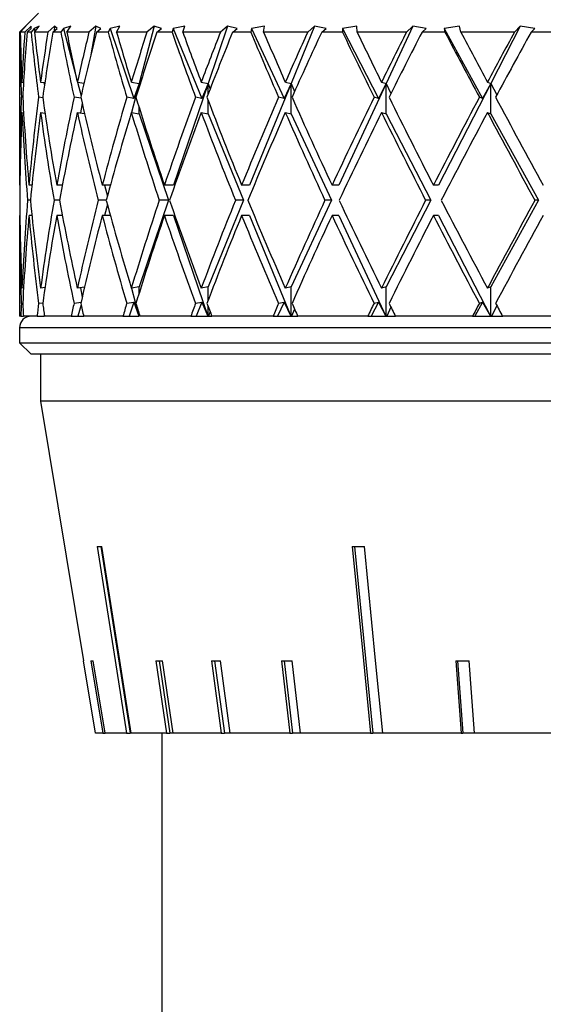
# Model space of a CAD drawing. Header units: inches. Extents: x 2.4 to 40.6, y 0.9 to 32.7.
# Tile 56 of 68: x 36.4 to 37.1, y 11.6 to 12.9. Entities that reach past the tile are written whole.
import ezdxf

# ---------------------------------------------------------------- set-up
doc = ezdxf.new("R2010")
doc.units = ezdxf.units.IN
doc.header["$MEASUREMENT"] = 0

msp = doc.modelspace()

# ---------------------------------------------------------------- linework, layer by layer
at = {"color": 7, "linetype": 'Continuous', "lineweight": 25}
for p, q in [((36.4468, 12.8617), (36.4218, 12.8367)), ((36.4227, 12.8367), (36.4301, 12.8443)), ((36.4301, 12.8443), (36.4267, 12.8414)), ((36.4368, 12.8443), (36.4287, 12.8367)), ((36.4368, 12.8414), (36.4368, 12.8443)), ((36.4477, 12.8443), (36.441, 12.8414)), ((36.4413, 12.8367), (36.4477, 12.8443)), ((36.4679, 12.8443), (36.4591, 12.8367)), ((36.4679, 12.8443), (36.4673, 12.8381)), ((36.4713, 12.8414), (36.4679, 12.8443)), ((36.4893, 12.8443), (36.4795, 12.8414)), ((36.484, 12.8367), (36.4893, 12.8443)), ((36.5224, 12.8443), (36.5133, 12.8367)), ((36.5224, 12.8443), (36.5157, 12.8064)), ((36.5291, 12.8414), (36.5224, 12.8443)), ((36.5539, 12.8443), (36.5413, 12.8414)), ((36.5498, 12.8367), (36.5539, 12.8443)), ((36.5991, 12.8443), (36.5794, 12.769)), ((36.5991, 12.8443), (36.5898, 12.8367)), ((36.6089, 12.8414), (36.5991, 12.8443)), ((36.6398, 12.8443), (36.6246, 12.8414)), ((36.6371, 12.8367), (36.6398, 12.8443)), ((36.6961, 12.8443), (36.6705, 12.769)), ((36.6961, 12.8443), (36.6869, 12.8367)), ((36.7087, 12.8414), (36.6961, 12.8443)), ((36.745, 12.8443), (36.7277, 12.8414)), ((36.7438, 12.8367), (36.745, 12.8443)), ((36.8109, 12.8443), (36.7802, 12.769)), ((36.8109, 12.8443), (36.802, 12.8367)), ((36.8261, 12.8414), (36.8109, 12.8443)), ((36.8669, 12.8443), (36.8478, 12.8414)), ((36.8671, 12.8367), (36.8669, 12.8443)), ((36.9407, 12.8443), (36.9056, 12.769)), ((36.9407, 12.8443), (36.9324, 12.8367)), ((36.9581, 12.8414), (36.9407, 12.8443)), ((37.0024, 12.8443), (36.982, 12.8414)), ((37.0041, 12.8367), (37.0024, 12.8443)), ((37.0825, 12.8443), (37.0437, 12.769)), ((37.0825, 12.8443), (37.0748, 12.8367)), ((37.1016, 12.8414), (37.0825, 12.8443)), ((36.4218, 12.8367), (36.4218, 12.6347)), ((36.422, 12.8367), (36.4218, 12.8367)), ((36.4267, 12.8414), (36.422, 12.8367)), ((36.4287, 12.8367), (36.4227, 12.8367)), ((36.4267, 12.8414), (36.4267, 12.8409)), ((36.4317, 12.8367), (36.4368, 12.8414)), ((36.437, 12.8367), (36.4317, 12.8367)), ((36.441, 12.8414), (36.437, 12.8367)), ((36.441, 12.8414), (36.4418, 12.8373)), ((36.4591, 12.8367), (36.4413, 12.8367)), ((36.4657, 12.8367), (36.4713, 12.8414)), ((36.4762, 12.8367), (36.4657, 12.8367)), ((36.4795, 12.8414), (36.4762, 12.8367)), ((36.4795, 12.8414), (36.4972, 12.7739)), ((36.5133, 12.8367), (36.484, 12.8367)), ((36.5233, 12.8367), (36.5291, 12.8414)), ((36.5387, 12.8367), (36.5233, 12.8367)), ((36.5413, 12.8414), (36.5387, 12.8367)), ((36.5413, 12.8414), (36.5726, 12.7491)), ((36.5898, 12.8367), (36.5498, 12.8367)), ((36.603, 12.8367), (36.6089, 12.8414)), ((36.6229, 12.8367), (36.603, 12.8367)), ((36.6246, 12.8414), (36.6229, 12.8367)), ((36.6246, 12.8414), (36.6623, 12.7491)), ((36.6869, 12.8367), (36.6371, 12.8367)), ((36.7029, 12.8367), (36.7087, 12.8414)), ((36.7268, 12.8367), (36.7029, 12.8367)), ((36.7277, 12.8414), (36.7268, 12.8367)), ((36.7277, 12.8414), (36.7708, 12.7491)), ((36.802, 12.8367), (36.7438, 12.8367)), ((36.8204, 12.8367), (36.8261, 12.8414)), ((36.8479, 12.8367), (36.8204, 12.8367)), ((36.8478, 12.8414), (36.8479, 12.8367)), ((36.8478, 12.8414), (36.8952, 12.7491)), ((36.9324, 12.8367), (36.8671, 12.8367)), ((36.9528, 12.8367), (36.9581, 12.8414)), ((36.983, 12.8367), (36.9528, 12.8367)), ((36.982, 12.8414), (36.983, 12.8367)), ((36.982, 12.8414), (37.0327, 12.7491)), ((37.0748, 12.8367), (37.0041, 12.8367)), ((37.0968, 12.8367), (37.1016, 12.8414)), ((37.129, 12.8367), (37.0968, 12.8367)), ((36.4249, 12.7706), (36.427, 12.7703)), ((36.4495, 12.7706), (36.455, 12.7699)), ((36.4538, 12.77), (36.4545, 12.7661)), ((36.498, 12.7706), (36.5068, 12.7693)), ((36.4981, 12.7706), (36.5029, 12.7524)), ((36.5692, 12.7706), (36.5794, 12.769)), ((36.5794, 12.769), (36.5693, 12.7306)), ((36.5794, 12.769), (36.5726, 12.7491)), ((36.5794, 12.7638), (36.5794, 12.769)), ((36.5794, 12.769), (36.5802, 12.7662)), ((36.6705, 12.769), (36.625, 12.6347)), ((36.6614, 12.7706), (36.6705, 12.769)), ((36.6705, 12.769), (36.6623, 12.7491)), ((36.6705, 12.7546), (36.6705, 12.769)), ((36.6705, 12.769), (36.6731, 12.7614)), ((36.7802, 12.769), (36.7253, 12.6347)), ((36.7802, 12.769), (36.7708, 12.7491)), ((36.7724, 12.7706), (36.7802, 12.769)), ((36.7802, 12.729), (36.7802, 12.769)), ((36.7802, 12.769), (36.7846, 12.7582)), ((36.9056, 12.769), (36.8429, 12.6347)), ((36.9056, 12.769), (36.8952, 12.7491)), ((36.8993, 12.7706), (36.9056, 12.769)), ((36.9056, 12.729), (36.9056, 12.769)), ((36.9056, 12.769), (36.9118, 12.7558)), ((37.0437, 12.769), (36.9747, 12.6347)), ((37.0437, 12.769), (37.0327, 12.7491)), ((37.0392, 12.7706), (37.0437, 12.769)), ((37.0437, 12.729), (37.0437, 12.769)), ((37.0437, 12.769), (37.0516, 12.7539)), ((36.4259, 12.7504), (36.4241, 12.7506)), ((36.4524, 12.7499), (36.4468, 12.7506)), ((36.5028, 12.7493), (36.4936, 12.7506)), ((36.5043, 12.7426), (36.5021, 12.73)), ((36.5726, 12.7491), (36.5632, 12.7506)), ((36.6623, 12.7491), (36.654, 12.7506)), ((36.6705, 12.729), (36.6705, 12.7466)), ((36.7708, 12.7491), (36.7636, 12.7506)), ((36.8952, 12.7491), (36.8895, 12.7506)), ((37.0327, 12.7491), (37.0285, 12.7506)), ((36.4249, 12.7306), (36.427, 12.7303)), ((36.4495, 12.7306), (36.4553, 12.7298)), ((36.498, 12.7306), (36.5074, 12.7292)), ((36.5692, 12.7306), (36.5794, 12.729)), ((36.5794, 12.729), (36.5794, 12.7374)), ((36.5794, 12.729), (36.6182, 12.6147)), ((36.6614, 12.7306), (36.6705, 12.729)), ((36.6705, 12.729), (36.7172, 12.6147)), ((36.7724, 12.7306), (36.7802, 12.729)), ((36.7802, 12.729), (36.8335, 12.6147)), ((36.8993, 12.7306), (36.9056, 12.729)), ((36.9056, 12.729), (36.9644, 12.6147)), ((37.0392, 12.7306), (37.0437, 12.729)), ((37.0437, 12.729), (37.1065, 12.6147)), ((36.4221, 12.6347), (36.4218, 12.6347)), ((36.438, 12.6347), (36.4342, 12.6347)), ((36.4782, 12.6347), (36.4708, 12.6347)), ((36.4779, 12.6347), (36.478, 12.634)), ((36.5416, 12.6347), (36.5308, 12.6347)), ((36.5337, 12.6347), (36.5376, 12.6201)), ((36.625, 12.6347), (36.6128, 12.6347)), ((36.7253, 12.6347), (36.7147, 12.6347)), ((36.8429, 12.6347), (36.8341, 12.6347)), ((36.9747, 12.6347), (36.9679, 12.6347)), ((36.436, 12.6147), (36.4324, 12.6147)), ((36.4744, 12.6147), (36.4673, 12.6147)), ((36.5361, 12.6147), (36.5257, 12.6147)), ((36.6182, 12.6147), (36.5794, 12.5005)), ((36.6182, 12.6147), (36.6061, 12.6147)), ((36.7172, 12.6147), (36.6705, 12.5005)), ((36.7172, 12.6147), (36.7066, 12.6147)), ((36.8335, 12.6147), (36.7802, 12.5005)), ((36.8335, 12.6147), (36.8248, 12.6147)), ((36.9644, 12.6147), (36.9056, 12.5005)), ((36.9644, 12.6147), (36.9576, 12.6147)), ((37.1065, 12.6147), (37.0437, 12.5005)), ((37.1065, 12.6147), (37.1019, 12.6147)), ((36.5376, 12.6094), (36.5337, 12.5947)), ((36.4218, 12.5947), (36.4218, 12.4617)), ((36.4221, 12.5947), (36.4218, 12.5947)), ((36.438, 12.5947), (36.4342, 12.5947)), ((36.4782, 12.5947), (36.4708, 12.5947)), ((36.478, 12.5954), (36.4779, 12.5947)), ((36.5416, 12.5947), (36.5308, 12.5947)), ((36.625, 12.5947), (36.6128, 12.5947)), ((36.625, 12.5947), (36.6701, 12.4617)), ((36.7253, 12.5947), (36.7147, 12.5947)), ((36.7253, 12.5947), (36.7797, 12.4617)), ((36.8429, 12.5947), (36.8341, 12.5947)), ((36.8429, 12.5947), (36.905, 12.4617)), ((36.9747, 12.5947), (36.9679, 12.5947)), ((36.9747, 12.5947), (37.0431, 12.4617)), ((36.427, 12.4991), (36.4249, 12.4988)), ((36.4553, 12.4996), (36.4495, 12.4988)), ((36.5074, 12.5002), (36.498, 12.4988)), ((36.5021, 12.4994), (36.5043, 12.4869)), ((36.5794, 12.5005), (36.5692, 12.4988)), ((36.5693, 12.4989), (36.5791, 12.4617)), ((36.5794, 12.492), (36.5794, 12.5005)), ((36.6705, 12.5005), (36.6614, 12.4988)), ((36.6705, 12.4828), (36.6705, 12.5005)), ((36.7802, 12.5005), (36.7724, 12.4988)), ((36.7802, 12.4617), (36.7802, 12.5005)), ((36.9056, 12.5005), (36.8993, 12.4988)), ((36.9056, 12.4617), (36.9056, 12.5005)), ((37.0437, 12.5005), (37.0392, 12.4988)), ((37.0437, 12.4617), (37.0437, 12.5005)), ((36.5632, 12.4789), (36.5726, 12.4803)), ((36.5726, 12.4803), (36.5662, 12.4617)), ((36.5726, 12.4803), (36.579, 12.4617)), ((36.654, 12.4789), (36.6623, 12.4803)), ((36.6623, 12.4803), (36.6547, 12.4617)), ((36.6623, 12.4803), (36.67, 12.4617)), ((36.7708, 12.4803), (36.762, 12.4617)), ((36.7636, 12.4789), (36.7708, 12.4803)), ((36.7708, 12.4803), (36.7796, 12.4617)), ((36.8952, 12.4803), (36.8856, 12.4617)), ((36.8895, 12.4789), (36.8952, 12.4803)), ((36.8952, 12.4803), (36.905, 12.4617)), ((37.0327, 12.4803), (37.0224, 12.4617)), ((37.0285, 12.4789), (37.0327, 12.4803)), ((37.0327, 12.4803), (37.0431, 12.4617)), ((36.4241, 12.4789), (36.4259, 12.4791)), ((36.4468, 12.4789), (36.4524, 12.4796)), ((36.4936, 12.4789), (36.5028, 12.4802)), ((36.5029, 12.477), (36.4988, 12.4617)), ((36.6705, 12.4617), (36.6705, 12.4749)), ((36.6731, 12.4681), (36.6709, 12.4617)), ((36.7846, 12.4713), (36.7807, 12.4617)), ((36.9118, 12.4737), (36.9062, 12.4617)), ((37.0516, 12.4756), (37.0444, 12.4617)), ((36.4235, 12.4617), (36.4218, 12.4617)), ((36.4235, 12.4617), (36.4269, 12.4617)), ((36.4447, 12.4617), (36.4269, 12.4617)), ((36.4447, 12.4617), (36.4542, 12.4617)), ((36.4545, 12.4634), (36.4542, 12.4617)), ((36.4899, 12.4617), (36.4547, 12.4617)), ((36.4899, 12.4617), (36.4988, 12.4617)), ((36.4988, 12.4617), (36.5064, 12.4617)), ((36.5581, 12.4617), (36.5064, 12.4617)), ((36.5581, 12.4617), (36.5662, 12.4617)), ((36.5662, 12.4617), (36.579, 12.4617)), ((36.5794, 12.4617), (36.5794, 12.4657)), ((36.5802, 12.4633), (36.5797, 12.4617)), ((36.6476, 12.4617), (36.5807, 12.4617)), ((36.6476, 12.4617), (36.6547, 12.4617)), ((36.6547, 12.4617), (36.67, 12.4617)), ((36.67, 12.4617), (36.6701, 12.4617)), ((36.6701, 12.4617), (36.6705, 12.4617)), ((36.6705, 12.4617), (36.6709, 12.4617)), ((36.6709, 12.4617), (36.6756, 12.4617)), ((36.7562, 12.4617), (36.6756, 12.4617)), ((36.7562, 12.4617), (36.762, 12.4617)), ((36.762, 12.4617), (36.7796, 12.4617)), ((36.7796, 12.4617), (36.7797, 12.4617)), ((36.7797, 12.4617), (36.7802, 12.4617)), ((36.7802, 12.4617), (36.7807, 12.4617)), ((36.7807, 12.4617), (36.7889, 12.4617)), ((36.8811, 12.4617), (36.7889, 12.4617)), ((36.8811, 12.4617), (36.8856, 12.4617)), ((36.8856, 12.4617), (36.905, 12.4617)), ((36.905, 12.4617), (36.905, 12.4617)), ((36.905, 12.4617), (36.9056, 12.4617)), ((36.9056, 12.4617), (36.9062, 12.4617)), ((36.9062, 12.4617), (36.9178, 12.4617)), ((37.0193, 12.4617), (36.9178, 12.4617)), ((37.0193, 12.4617), (37.0224, 12.4617)), ((37.0224, 12.4617), (37.0431, 12.4617)), ((37.0431, 12.4617), (37.0431, 12.4617)), ((37.0431, 12.4617), (37.0437, 12.4617)), ((37.0437, 12.4617), (37.0444, 12.4617)), ((37.0444, 12.4617), (37.0592, 12.4617)), ((37.1675, 12.4617), (37.0592, 12.4617)), ((36.4218, 12.4467), (36.4218, 12.4267)), ((38.4218, 12.4467), (36.4218, 12.4467)), ((36.4218, 12.4267), (36.4368, 12.4117)), ((36.4218, 12.4267), (38.4218, 12.4267)), ((38.4068, 12.4117), (36.4368, 12.4117)), ((36.4493, 12.4117), (36.4493, 12.3497)), ((36.4493, 12.3497), (36.506, 12.0073)), ((38.3943, 12.3497), (36.4493, 12.3497)), ((36.5288, 12.1583), (36.5676, 11.9117)), ((36.8637, 12.1583), (36.8877, 11.9117)), ((36.5061, 12.0073), (36.506, 12.0073)), ((36.5219, 11.9117), (36.5061, 12.0073)), ((36.5158, 12.0073), (36.5314, 11.9117)), ((36.5345, 11.9117), (36.5189, 12.0073)), ((36.6013, 12.0073), (36.6155, 11.9117)), ((36.6058, 12.0073), (36.6199, 11.9117)), ((36.6245, 11.9117), (36.6104, 12.0073)), ((36.6751, 12.0073), (36.6879, 11.9117)), ((36.6791, 12.0073), (36.692, 11.9117)), ((36.6997, 11.9117), (36.6868, 12.0073)), ((36.7672, 12.0073), (36.7784, 11.9117)), ((36.7708, 12.0073), (36.782, 11.9117)), ((36.7926, 11.9117), (36.7814, 12.0073)), ((36.9972, 12.0073), (37.0044, 11.9117)), ((36.9995, 12.0073), (37.0066, 11.9117)), ((37.0222, 11.9117), (37.015, 12.0073)), ((36.5314, 11.9117), (36.5219, 11.9117)), ((36.5314, 11.9117), (36.5345, 11.9117)), ((36.5629, 11.9117), (36.5345, 11.9117)), ((36.5629, 11.9117), (36.5676, 11.9117)), ((36.569, 11.9117), (36.5676, 11.9117)), ((36.6155, 11.9117), (36.569, 11.9117)), ((36.6093, 11.9117), (36.6093, 11.3407)), ((36.6155, 11.9117), (36.6199, 11.9117)), ((36.6245, 11.9117), (36.6199, 11.9117)), ((36.6879, 11.9117), (36.6245, 11.9117)), ((36.6879, 11.9117), (36.692, 11.9117)), ((36.6997, 11.9117), (36.692, 11.9117)), ((36.7784, 11.9117), (36.6997, 11.9117)), ((36.7784, 11.9117), (36.782, 11.9117)), ((36.7926, 11.9117), (36.782, 11.9117)), ((36.8848, 11.9117), (36.7926, 11.9117)), ((36.8848, 11.9117), (36.8877, 11.9117)), ((36.901, 11.9117), (36.8877, 11.9117)), ((37.0044, 11.9117), (36.901, 11.9117)), ((37.0044, 11.9117), (37.0066, 11.9117)), ((37.0222, 11.9117), (37.0066, 11.9117)), ((37.1342, 11.9117), (37.0222, 11.9117))]:
    msp.add_line(p, q, dxfattribs=at)
at = {"color": 7, "linetype": 'Continuous', "lineweight": 25, "flags": 128}
for points in [[(36.524, 12.1583), (36.5477, 12.0077), (36.5629, 11.9117)], [(36.569, 11.9117), (36.5539, 12.0077), (36.5302, 12.1583)], [(36.8608, 12.1583), (36.8754, 12.0077), (36.8848, 11.9117)], [(36.901, 11.9117), (36.8916, 12.0077), (36.877, 12.1583)]]:
    msp.add_lwpolyline(points, dxfattribs=at)
at = {"color": 7, "linetype": 'Continuous', "lineweight": 25}
msp.add_arc((36.4368, 12.4467), 0.015, 90, 180, dxfattribs=at)
for centre, major_axis, ratio, start_param, end_param in [((37.4218, 12.5947), (-0.2299, 1.7272), 0.56347, 1.355819, 1.405829), ((37.4218, 12.6347), (-0.2299, 1.7272), 0.56347, 1.379105, 1.417412), ((37.4218, 12.6347), (0, 1.7321), 0.57735, 1.45395, 1.492257), ((37.4218, 12.5947), (0, 1.7321), 0.57735, 1.430664, 1.480674), ((37.4218, 12.5947), (-0.4306, 1.7172), 0.525577, 1.299612, 1.349622), ((37.4218, 12.6347), (-0.4306, 1.7172), 0.525577, 1.322899, 1.361205), ((37.4218, 12.6347), (0.2299, 1.7272), 0.56347, 1.528795, 1.567101), ((37.4218, 12.5947), (0.2299, 1.7272), 0.56347, 1.505509, 1.555518), ((37.4218, 12.5947), (-0.5916, 1.7094), 0.47164, 1.268867, 1.318876), ((37.4218, 12.6347), (-0.5916, 1.7094), 0.47164, 1.292153, 1.330459), ((37.4218, 12.6347), (0.4306, 1.7172), 0.525577, 1.585002, 1.623308), ((37.4218, 12.5947), (0.4306, 1.7172), 0.525577, 1.561715, 1.611725), ((37.4218, 12.5947), (-0.7161, 1.7071), 0.408882, 1.260803, 1.310813), ((37.4218, 12.6347), (-0.7161, 1.7071), 0.408882, 1.28409, 1.322396), ((37.4218, 12.6347), (0.5916, 1.7094), 0.47164, 1.615748, 1.654054), ((37.4218, 12.5947), (0.5916, 1.7094), 0.47164, 1.592461, 1.642471), ((37.4218, 12.5947), (-0.8112, 1.7097), 0.341999, 1.269789, 1.319798), ((37.4218, 12.6347), (-0.8112, 1.7097), 0.341999, 1.293075, 1.331381), ((37.4218, 12.6347), (0.7161, 1.7071), 0.408882, 1.623811, 1.662117), ((37.4218, 12.5947), (0.7161, 1.7071), 0.408882, 1.600524, 1.650534), ((37.4218, 12.5947), (-0.8831, 1.7151), 0.273566, 1.290729, 1.340739), ((37.4218, 12.6347), (-0.8831, 1.7151), 0.273566, 1.314015, 1.352321), ((37.4218, 12.6347), (0.8112, 1.7097), 0.341999, 1.614826, 1.653132), ((37.4218, 12.5947), (0.8112, 1.7097), 0.341999, 1.591539, 1.641549), ((37.4218, 12.5947), (-0.9358, 1.7214), 0.204832, 1.319772, 1.369782), ((37.4218, 12.6347), (-0.9358, 1.7214), 0.204832, 1.343059, 1.381365), ((37.4218, 12.6347), (0.8831, 1.7151), 0.273566, 1.593885, 1.632192), ((37.4218, 12.5947), (0.8831, 1.7151), 0.273566, 1.570599, 1.620609), ((37.4218, 12.5947), (-0.9719, 1.727), 0.136294, 1.354111, 1.40412), ((37.4218, 12.6347), (-0.9719, 1.727), 0.136294, 1.377397, 1.415703), ((37.4218, 12.6347), (0.9358, 1.7214), 0.204832, 1.564842, 1.603148), ((37.4218, 12.5947), (0.9358, 1.7214), 0.204832, 1.541555, 1.591565), ((37.4218, 12.6347), (0, 1.7321), 0.57735, 1.503839, 1.570796), ((37.4218, 12.6347), (-0.2299, 1.7272), 0.56347, 1.428995, 1.495952), ((37.4218, 12.6347), (0.2299, 1.7272), 0.56347, 1.578684, 1.645641), ((37.4218, 12.6347), (-0.4306, 1.7172), 0.525577, 1.372788, 1.439745), ((37.4218, 12.6347), (0.4306, 1.7172), 0.525577, 1.634891, 1.701848), ((37.4218, 12.6347), (-0.5916, 1.7094), 0.47164, 1.342042, 1.408999), ((37.4218, 12.6347), (0.5916, 1.7094), 0.47164, 1.665637, 1.732594), ((37.4218, 12.6347), (-0.7161, 1.7071), 0.408882, 1.333979, 1.400936), ((37.4218, 12.6347), (0.7161, 1.7071), 0.408882, 1.6737, 1.740657), ((37.4218, 12.6347), (-0.8112, 1.7097), 0.341999, 1.342964, 1.409921), ((37.4218, 12.6347), (0.8112, 1.7097), 0.341999, 1.664715, 1.731672), ((37.4218, 12.6347), (-0.8831, 1.7151), 0.273566, 1.363904, 1.430861), ((37.4218, 12.6347), (0.8831, 1.7151), 0.273566, 1.643774, 1.710731), ((37.4218, 12.6347), (-0.9358, 1.7214), 0.204832, 1.392948, 1.459905), ((37.4218, 12.6347), (0.9358, 1.7214), 0.204832, 1.614731, 1.681688), ((37.4218, 12.6347), (-0.9719, 1.727), 0.136294, 1.427286, 1.494243), ((37.4218, 12.5947), (0, 1.7321), 0.57735, 1.492257, 1.559249), ((37.4218, 12.5947), (-0.2299, 1.7272), 0.56347, 1.417412, 1.484404), ((37.4218, 12.5947), (0.2299, 1.7272), 0.56347, 1.567101, 1.634094), ((37.4218, 12.5947), (-0.4306, 1.7172), 0.525577, 1.361205, 1.428198), ((37.4218, 12.5947), (0.4306, 1.7172), 0.525577, 1.623308, 1.690301), ((37.4218, 12.5947), (-0.5916, 1.7094), 0.47164, 1.330459, 1.397452), ((37.4218, 12.5947), (0.5916, 1.7094), 0.47164, 1.654054, 1.721046), ((37.4218, 12.5947), (-0.7161, 1.7071), 0.408882, 1.322396, 1.389388), ((37.4218, 12.5947), (0.7161, 1.7071), 0.408882, 1.662117, 1.72911), ((37.4218, 12.5947), (-0.8112, 1.7097), 0.341999, 1.331381, 1.398374), ((37.4218, 12.5947), (0.8112, 1.7097), 0.341999, 1.653132, 1.720124), ((37.4218, 12.5947), (-0.8831, 1.7151), 0.273566, 1.352321, 1.419314), ((37.4218, 12.5947), (0.8831, 1.7151), 0.273566, 1.632192, 1.699184), ((37.4218, 12.5947), (-0.9358, 1.7214), 0.204832, 1.381365, 1.448358), ((37.4218, 12.5947), (0.9358, 1.7214), 0.204832, 1.603148, 1.67014), ((37.4218, 12.5947), (-0.9719, 1.727), 0.136294, 1.415703, 1.482696), ((37.4218, 12.6347), (0, 1.7321), 0.57735, 1.582344, 1.649336), ((37.4218, 12.6347), (0.2299, 1.7272), 0.56347, 1.657188, 1.724181), ((37.4218, 12.6347), (-0.2299, 1.7272), 0.56347, 1.507499, 1.574491), ((37.4218, 12.6347), (0.4306, 1.7172), 0.525577, 1.713395, 1.780388), ((37.4218, 12.6347), (-0.4306, 1.7172), 0.525577, 1.451292, 1.518285), ((37.4218, 12.6347), (0.5916, 1.7094), 0.47164, 1.744141, 1.811133), ((37.4218, 12.6347), (-0.5916, 1.7094), 0.47164, 1.420546, 1.487539), ((37.4218, 12.6347), (0.7161, 1.7071), 0.408882, 1.752204, 1.819197), ((37.4218, 12.6347), (-0.7161, 1.7071), 0.408882, 1.412483, 1.479475), ((37.4218, 12.6347), (0.8112, 1.7097), 0.341999, 1.743219, 1.810211), ((37.4218, 12.6347), (-0.8112, 1.7097), 0.341999, 1.421468, 1.488461), ((37.4218, 12.6347), (0.8831, 1.7151), 0.273566, 1.722279, 1.789271), ((37.4218, 12.6347), (-0.8831, 1.7151), 0.273566, 1.442409, 1.509401), ((37.4218, 12.6347), (0.9358, 1.7214), 0.204832, 1.693235, 1.760228), ((37.4218, 12.6347), (-0.9358, 1.7214), 0.204832, 1.471452, 1.538445), ((37.4218, 12.6347), (0.9719, 1.727), 0.136294, 1.658897, 1.725889), ((37.4218, 12.5947), (0, 1.7321), 0.57735, 1.570796, 1.637753), ((37.4218, 12.5947), (0.2299, 1.7272), 0.56347, 1.645641, 1.712598), ((37.4218, 12.5947), (-0.2299, 1.7272), 0.56347, 1.495952, 1.562908), ((37.4218, 12.5947), (0.4306, 1.7172), 0.525577, 1.701848, 1.768805), ((37.4218, 12.5947), (-0.4306, 1.7172), 0.525577, 1.439745, 1.506702), ((37.4218, 12.5947), (0.5916, 1.7094), 0.47164, 1.732594, 1.79955), ((37.4218, 12.5947), (-0.5916, 1.7094), 0.47164, 1.408999, 1.475956), ((37.4218, 12.5947), (0.7161, 1.7071), 0.408882, 1.740657, 1.807614), ((37.4218, 12.5947), (-0.7161, 1.7071), 0.408882, 1.400936, 1.467892), ((37.4218, 12.5947), (0.8112, 1.7097), 0.341999, 1.731672, 1.798628), ((37.4218, 12.5947), (-0.8112, 1.7097), 0.341999, 1.409921, 1.476878), ((37.4218, 12.5947), (0.8831, 1.7151), 0.273566, 1.710731, 1.777688), ((37.4218, 12.5947), (-0.8831, 1.7151), 0.273566, 1.430861, 1.497818), ((37.4218, 12.5947), (0.9358, 1.7214), 0.204832, 1.681688, 1.748645), ((37.4218, 12.5947), (-0.9358, 1.7214), 0.204832, 1.459905, 1.526862), ((37.4218, 12.5947), (0.9719, 1.727), 0.136294, 1.64735, 1.714306), ((37.4218, 12.6347), (0.2299, 1.7272), 0.56347, 1.735764, 1.745734), ((37.4218, 12.6347), (0, 1.7321), 0.57735, 1.660919, 1.670889), ((37.4218, 12.6347), (0.4306, 1.7172), 0.525577, 1.791971, 1.801941), ((37.4218, 12.6347), (-0.2299, 1.7272), 0.56347, 1.586074, 1.596045), ((37.4218, 12.6347), (0.5916, 1.7094), 0.47164, 1.822716, 1.832687), ((37.4218, 12.6347), (-0.4306, 1.7172), 0.525577, 1.529868, 1.539838), ((37.4218, 12.6347), (0.7161, 1.7071), 0.408882, 1.83078, 1.84075), ((37.4218, 12.6347), (-0.5916, 1.7094), 0.47164, 1.499122, 1.509092), ((37.4218, 12.6347), (0.8112, 1.7097), 0.341999, 1.821794, 1.831765), ((37.4218, 12.6347), (-0.7161, 1.7071), 0.408882, 1.491058, 1.501029), ((37.4218, 12.6347), (0.8831, 1.7151), 0.273566, 1.800854, 1.810824), ((37.4218, 12.6347), (-0.8112, 1.7097), 0.341999, 1.500044, 1.510014), ((37.4218, 12.6347), (0.9358, 1.7214), 0.204832, 1.77181, 1.781781), ((37.4218, 12.6347), (-0.8831, 1.7151), 0.273566, 1.520984, 1.530954), ((37.4218, 12.6347), (0.9719, 1.727), 0.136294, 1.737472, 1.747443), ((37.4218, 12.6347), (-0.9358, 1.7214), 0.204832, 1.550028, 1.559998), ((37.4471, 12.3184), (0.9673, 0.1527), 0.049895, 3.437425, 3.458108), ((37.4374, 12.3184), (0.967, 0.0958), 0.132649, 4.060405, 4.081089), ((37.4473, 12.1632), (0.9416, 0.154), 0.02521, 3.283866, 3.305114), ((37.4448, 12.1632), (0.9415, 0.1397), 0.073522, 3.591151, 3.612399), ((37.4427, 12.1632), (0.9414, 0.1273), 0.095551, 3.74619, 3.767438), ((37.4401, 12.1632), (0.9414, 0.1117), 0.11544, 3.902478, 3.923726), ((37.4336, 12.1632), (0.9413, 0.0723), 0.146669, 4.219102, 4.24035)]:
    msp.add_ellipse(centre, major_axis=major_axis, ratio=ratio, start_param=start_param, end_param=end_param, dxfattribs=at)

doc.saveas('drawing.dxf')
